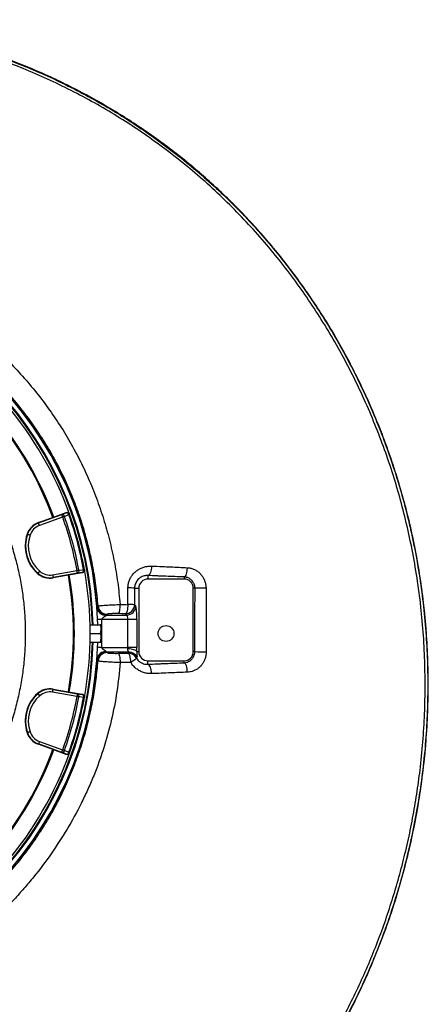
# Model space of a CAD drawing. Header units: millimetres. Extents: x 1452 to 2791, y 499 to 3301.
# Tile 38 of 38: x 2341 to 2791, y 2215 to 3301. Entities that reach past the tile are written whole.
import ezdxf

# ---------------------------------------------------------------- set-up
doc = ezdxf.new("R2010")
doc.units = ezdxf.units.MM

msp = doc.modelspace()

# ---------------------------------------------------------------- linework, layer by layer
at = {"color": 7, "linetype": 'Continuous', "lineweight": 25}
for p, q in [((2361.7, 2746.7), (2377.7, 2752.5)), ((2361.9, 2746.3), (2387.5, 2755.6)), ((2388.5, 2752.8), (2362.9, 2743.5)), ((2377.7, 2752.5), (2392.3, 2757.8)), ((2392.4, 2757.6), (2392.3, 2757.8)), ((2396.2, 2755.8), (2396.1, 2756)), ((2361.7, 2746.7), (2361.9, 2746.3)), ((2349.3, 2734), (2349.7, 2733.8)), ((2377.5, 2689.1), (2404.3, 2693.8)), ((2412.5, 2694.9), (2412.5, 2695.1)), ((2361, 2690.5), (2361.2, 2690.8)), ((2404.8, 2690.9), (2378, 2686.2)), ((2378.1, 2685.7), (2378, 2686.2)), ((2394.8, 2688.7), (2378.1, 2685.7)), ((2410.1, 2691.4), (2394.8, 2688.7)), ((2410.1, 2691.4), (2410, 2691.6)), ((2482.4, 2688.3), (2482.4, 2684.4)), ((2522.4, 2684.4), (2482.4, 2684.4)), ((2522.4, 2686.8), (2522.4, 2684.4)), ((2460.3, 2656.2), (2460.4, 2674.7)), ((2467.7, 2674.4), (2472.4, 2674.4)), ((2467.7, 2674.4), (2467.7, 2656.1)), ((2472.4, 2674.4), (2472.4, 2604.4)), ((2532.4, 2604.4), (2532.4, 2674.4)), ((2534.3, 2674.4), (2532.4, 2674.4)), ((2426.8, 2654.1), (2427.5, 2654.8)), ((2467.7, 2656.1), (2469, 2654.8)), ((2460.3, 2639.9), (2431.5, 2639.9)), ((2437.4, 2645.6), (2436.7, 2644.8)), ((2436.7, 2644.8), (2459.1, 2644.8)), ((2459.1, 2644.8), (2457.7, 2646.2)), ((2460.3, 2609), (2460.3, 2639.9)), ((2470.2, 2639.9), (2460.3, 2639.9)), ((2470.2, 2639.9), (2470.2, 2609)), ((2418.8, 2633.9), (2429.8, 2633.9)), ((2430.9, 2633.4), (2430.6, 2633.9)), ((2430.9, 2633.4), (2430.9, 2615.4)), ((2418.9, 2624.4), (2429.8, 2624.4)), ((2418.8, 2614.9), (2429.8, 2614.9)), ((2430.6, 2614.9), (2430.9, 2615.4)), ((2431.5, 2609), (2460.3, 2609)), ((2470.2, 2609), (2460.3, 2609)), ((2461.5, 2604), (2436.7, 2604)), ((2436.7, 2604), (2437.4, 2603.3)), ((2449.6, 2602.6), (2460.8, 2602.8)), ((2470.4, 2598.5), (2469.5, 2597.6)), ((2470.2, 2604.4), (2472.4, 2604.4)), ((2534.2, 2604.4), (2532.4, 2604.4)), ((2427.4, 2594.1), (2426.8, 2594.8)), ((2463.5, 2592.6), (2451.8, 2592.4)), ((2482.4, 2594.4), (2522.4, 2594.4)), ((2482.4, 2590.6), (2482.4, 2594.4)), ((2522.4, 2592.1), (2522.4, 2594.4)), ((2378.1, 2563.1), (2378, 2562.7)), ((2378.1, 2563.1), (2394.8, 2560.2)), ((2361, 2558.3), (2361.2, 2558)), ((2404.3, 2555), (2377.5, 2559.8)), ((2378, 2562.7), (2404.8, 2558)), ((2394.8, 2560.2), (2410.1, 2557.5)), ((2410, 2557.3), (2410.1, 2557.5)), ((2412.5, 2553.8), (2412.5, 2554)), ((2349.3, 2514.9), (2349.7, 2515)), ((2361.7, 2502.2), (2361.9, 2502.6)), ((2377.7, 2496.4), (2361.7, 2502.2)), ((2387.5, 2493.3), (2361.9, 2502.6)), ((2362.9, 2505.4), (2388.5, 2496.1)), ((2392.3, 2491.1), (2377.7, 2496.4)), ((2392.3, 2491.1), (2392.4, 2491.3)), ((2396.1, 2492.9), (2396.2, 2493.1))]:
    msp.add_line(p, q, dxfattribs=at)
at = {"color": 7, "linetype": 'Continuous', "lineweight": 25, "flags": 128}
for points in [[(2387.5, 2755.6), (2390, 2756.6), (2392.4, 2757.6)], [(2387.5, 2755.6), (2387.5, 2755.5), (2387.6, 2755.4), (2387.7, 2755.1), (2387.8, 2754.7), (2388, 2754.3), (2388.1, 2753.8), (2388.3, 2753.3), (2388.5, 2752.8)], [(2390.5, 2753.5), (2390.3, 2753.4), (2390.1, 2753.3), (2389.9, 2753.3), (2389.6, 2753.2), (2389.4, 2753.1), (2389.1, 2753), (2388.8, 2752.9), (2388.5, 2752.8)], [(2395.4, 2755.5), (2391.5, 2753.9), (2390.5, 2753.5)], [(2396.2, 2755.8), (2396.2, 2755.8), (2396.2, 2755.7), (2396.1, 2755.7), (2396, 2755.7), (2395.9, 2755.6), (2395.7, 2755.6), (2395.6, 2755.5), (2395.4, 2755.5)], [(2362.9, 2743.5), (2362.7, 2744), (2362.5, 2744.5), (2362.3, 2745), (2362.2, 2745.4), (2362.1, 2745.8), (2362, 2746), (2361.9, 2746.2), (2361.9, 2746.3)], [(2352.6, 2732.9), (2352, 2733.1), (2351.5, 2733.2), (2351, 2733.4), (2350.6, 2733.5), (2350.2, 2733.7), (2350, 2733.8), (2349.8, 2733.8), (2349.7, 2733.8)], [(2406.4, 2694.2), (2406.2, 2694.2), (2406, 2694.1), (2405.7, 2694.1), (2405.5, 2694), (2405.2, 2694), (2404.9, 2693.9), (2404.6, 2693.9), (2404.3, 2693.8)], [(2404.8, 2690.9), (2404.8, 2691), (2404.8, 2691.1), (2404.8, 2691.4), (2404.7, 2691.8), (2404.6, 2692.2), (2404.5, 2692.7), (2404.4, 2693.3), (2404.3, 2693.8)], [(2406.4, 2694.2), (2410.6, 2694.8), (2411.6, 2695)], [(2412.5, 2695.1), (2412.5, 2695.1), (2412.4, 2695.1), (2412.3, 2695.1), (2412.3, 2695.1), (2412.1, 2695), (2412, 2695), (2411.8, 2695), (2411.6, 2695)], [(2486.3, 2698.8), (2486.2, 2696.9), (2486, 2695), (2485.6, 2693.2), (2485.1, 2691.7), (2484.6, 2690.4), (2483.9, 2689.3), (2483.2, 2688.6), (2482.4, 2688.3)], [(2525.5, 2697), (2525.4, 2695.2), (2525.2, 2693.3), (2524.9, 2691.6), (2524.5, 2690.1), (2524.1, 2688.8), (2523.6, 2687.8), (2523, 2687.1), (2522.4, 2686.8)], [(2363.2, 2693.1), (2362.8, 2692.7), (2362.5, 2692.2), (2362.1, 2691.9), (2361.8, 2691.5), (2361.6, 2691.2), (2361.4, 2691), (2361.3, 2690.9), (2361.2, 2690.8)], [(2377.5, 2689.1), (2377.6, 2688.5), (2377.7, 2688), (2377.8, 2687.5), (2377.8, 2687.1), (2377.9, 2686.7), (2377.9, 2686.4), (2378, 2686.2), (2378, 2686.2)], [(2410, 2691.6), (2407.5, 2691.3), (2404.8, 2690.9)], [(2546.5, 2674.4), (2544.6, 2674.4), (2542.7, 2674.4), (2540.9, 2674.4), (2539.1, 2674.4), (2537.6, 2674.4), (2536.3, 2674.4), (2535.3, 2674.4), (2534.6, 2674.4), (2534.3, 2674.4)], [(2451.7, 2656.4), (2451.6, 2654.5), (2451.5, 2652.7), (2451.3, 2651.1), (2451, 2649.6), (2450.7, 2648.3), (2450.3, 2647.3), (2449.9, 2646.7), (2449.5, 2646.4)], [(2460.3, 2656.2), (2460.2, 2654.4), (2460.1, 2652.6), (2459.8, 2650.9), (2459.5, 2649.4), (2459.1, 2648.2), (2458.7, 2647.2), (2458.2, 2646.5), (2457.7, 2646.2)], [(2431.5, 2639.9), (2430.9, 2639.8), (2430.3, 2639.8), (2429.8, 2639.8), (2429.2, 2639.8), (2428.7, 2639.7), (2428.2, 2639.7), (2427.6, 2639.7), (2427.1, 2639.7)], [(2431.5, 2609), (2430.9, 2609), (2430.3, 2609.1), (2429.8, 2609.1), (2429.2, 2609.1), (2428.7, 2609.1), (2428.2, 2609.1), (2427.6, 2609.2), (2427.1, 2609.2)], [(2470.2, 2604.4), (2469.8, 2605), (2469.2, 2605.5), (2468.2, 2606.1), (2467, 2606.5), (2465.5, 2606.9), (2463.8, 2607.2), (2462.1, 2607.4), (2460.2, 2607.5)], [(2449.6, 2602.6), (2450, 2602.2), (2450.4, 2601.5), (2450.8, 2600.6), (2451.1, 2599.3), (2451.4, 2597.8), (2451.6, 2596.1), (2451.8, 2594.3), (2451.8, 2592.4)], [(2463.5, 2592.6), (2463.5, 2594.5), (2463.3, 2596.3), (2463, 2598), (2462.7, 2599.5), (2462.3, 2600.8), (2461.8, 2601.8), (2461.3, 2602.5), (2460.8, 2602.8)], [(2463.5, 2592.6), (2464.8, 2593.4), (2466, 2594.2), (2467, 2594.9), (2467.9, 2595.6), (2468.6, 2596.2), (2469.1, 2596.8), (2469.4, 2597.2), (2469.5, 2597.6)], [(2486.3, 2580.2), (2486.2, 2582.1), (2486, 2583.9), (2485.6, 2585.7), (2485.1, 2587.2), (2484.5, 2588.5), (2483.9, 2589.5), (2483.1, 2590.2), (2482.4, 2590.6)], [(2525.9, 2581.7), (2525.8, 2583.7), (2525.6, 2585.5), (2525.3, 2587.2), (2524.8, 2588.8), (2524.3, 2590.1), (2523.7, 2591.1), (2523.1, 2591.8), (2522.4, 2592.1)], [(2363.2, 2555.8), (2362.8, 2556.2), (2362.5, 2556.6), (2362.1, 2557), (2361.8, 2557.3), (2361.6, 2557.6), (2361.4, 2557.8), (2361.3, 2558), (2361.2, 2558)], [(2377.5, 2559.8), (2377.6, 2560.3), (2377.7, 2560.9), (2377.8, 2561.4), (2377.8, 2561.8), (2377.9, 2562.2), (2377.9, 2562.5), (2378, 2562.6), (2378, 2562.7)], [(2404.8, 2558), (2404.8, 2557.9), (2404.8, 2557.7), (2404.8, 2557.5), (2404.7, 2557.1), (2404.6, 2556.6), (2404.5, 2556.1), (2404.4, 2555.6), (2404.3, 2555)], [(2406.4, 2554.6), (2406.2, 2554.7), (2406, 2554.7), (2405.7, 2554.8), (2405.5, 2554.8), (2405.2, 2554.9), (2404.9, 2554.9), (2404.6, 2555), (2404.3, 2555)], [(2404.8, 2558), (2407.5, 2557.6), (2410, 2557.3)], [(2411.6, 2553.9), (2407.4, 2554.5), (2406.4, 2554.6)], [(2412.5, 2553.8), (2412.5, 2553.8), (2412.4, 2553.8), (2412.3, 2553.8), (2412.3, 2553.8), (2412.1, 2553.8), (2412, 2553.9), (2411.8, 2553.9), (2411.6, 2553.9)], [(2352.6, 2516), (2352, 2515.8), (2351.5, 2515.6), (2351, 2515.5), (2350.6, 2515.3), (2350.2, 2515.2), (2350, 2515.1), (2349.8, 2515.1), (2349.7, 2515)], [(2362.9, 2505.4), (2362.7, 2504.9), (2362.5, 2504.4), (2362.3, 2503.9), (2362.2, 2503.4), (2362.1, 2503.1), (2362, 2502.8), (2361.9, 2502.7), (2361.9, 2502.6)], [(2387.5, 2493.3), (2387.5, 2493.3), (2387.6, 2493.5), (2387.7, 2493.8), (2387.8, 2494.1), (2388, 2494.5), (2388.1, 2495), (2388.3, 2495.5), (2388.5, 2496.1)], [(2392.4, 2491.3), (2390, 2492.3), (2387.5, 2493.3)], [(2390.5, 2495.4), (2390.3, 2495.4), (2390.1, 2495.5), (2389.9, 2495.6), (2389.6, 2495.7), (2389.4, 2495.8), (2389.1, 2495.9), (2388.8, 2496), (2388.5, 2496.1)], [(2390.5, 2495.4), (2394.5, 2493.8), (2395.4, 2493.4)], [(2396.2, 2493.1), (2396.2, 2493.1), (2396.2, 2493.1), (2396.1, 2493.2), (2396, 2493.2), (2395.9, 2493.2), (2395.7, 2493.3), (2395.6, 2493.3), (2395.4, 2493.4)]]:
    msp.add_lwpolyline(points, dxfattribs=at)
at = {"color": 7, "linetype": 'Continuous', "lineweight": 25}
msp.add_circle((2502.4, 2624.4), 8.75, dxfattribs=at)
for centre, radius, start, end in [((2027.4, 2624.4), 400, 1.3609, 178.6391), ((2027.4, 2624.4), 394.3, 1.3807, 84.4364), ((2027.4, 2624.4), 394, 1.3816, 84.3878), ((2027.4, 2624.4), 391.5, 19.6345, 40.3655), ((2027.4, 2624.4), 373, 20.0805, 39.9195), ((2027.4, 2624.4), 374, 20.0802, 39.9198), ((2387.8, 2752.9), 2.77, 13.3671, 96.905), ((2027.4, 2624.4), 383.3, 10.4331, 19.5669), ((2027.4, 2624.4), 385.4, 10.4331, 19.5669), ((2393.4, 2754.8), 3, 19.6168, 110.0176), ((2392.7, 2754.8), 2.77, 13.3838, 96.9102), ((2027.4, 2624.4), 390.6, 10.4003, 19.5997), ((2027.4, 2624.4), 391.5, 10.4003, 19.5997), ((2368.8, 2727.4), 20.5, 110, 161.2844), ((2368.8, 2727.4), 20.1, 110, 161.2844), ((2368.8, 2727.4), 17.1, 110, 161.2844), ((2387.7, 2721), 40.5, 161.2844, 228.7156), ((2387.7, 2721), 40.1, 161.2844, 228.7156), ((2387.7, 2721), 37.1, 161.2844, 228.7156), ((2403.8, 2693.4), 2.77, 293.0941, 16.6333), ((2409.5, 2694.6), 3, 279.9835, 10.3822), ((2409, 2694.2), 2.77, 293.09, 16.6157), ((2027.4, 2624.4), 391.5, 349.6345, 10.3655), ((2374.5, 2705.9), 20.5, 228.7156, 280), ((2374.5, 2705.9), 20.1, 228.7156, 280), ((2374.5, 2705.9), 17.1, 228.7156, 280), ((2027.4, 2624.4), 373, 350.0805, 9.9195), ((2027.4, 2624.4), 374, 350.0802, 9.9198), ((2482.4, 2674.4), 10, 90, 180), ((2522.4, 2674.4), 10, 0, 90), ((2461.4, 2584.4), 90.3, 85.9719, 90.6332), ((2436.2, 2654.2), 9.87, 189.8006, 271.2093), ((2436.8, 2654.9), 10, 184.706, 269.5361), ((2437.5, 2655.6), 10, 184.8006, 269.537), ((2457.6, 2656.2), 10.1, 270.5082, 359.4917), ((2459, 2654.9), 10.1, 270.5081, 359.4918), ((2461.3, 2456.3), 200, 88.1736, 90.2908), ((2027.4, 2624.4), 404.4, 357.8148, 2.1852), ((2027.4, 2624.4), 400, 181.3609, 358.6391), ((2027.4, 2624.4), 394.3, 275.5635, 358.6193), ((2027.4, 2624.4), 394, 275.6122, 358.6184), ((2436.2, 2594.7), 9.87, 88.7907, 170.1994), ((2436.8, 2594), 10, 90.4639, 175.294), ((2437.5, 2593.3), 10, 90.4628, 175.2046), ((2460.7, 2592.8), 10, 28.4208, 89.7214), ((2461.4, 2594), 10, 26.6495, 89.7103), ((2482.4, 2604.4), 10, 180, 270), ((2522.4, 2604.4), 10, 270, 0), ((2543.4, 2725.3), 121.2, 265.6409, 271.5194), ((2374.5, 2542.9), 20.5, 80, 131.2844), ((2374.5, 2542.9), 20.1, 80, 131.2844), ((2387.7, 2527.9), 40.5, 131.2844, 198.7156), ((2387.7, 2527.9), 40.1, 131.2844, 198.7156), ((2387.7, 2527.9), 37.1, 131.2844, 198.7156), ((2374.5, 2542.9), 17.1, 80, 131.2844), ((2027.4, 2624.4), 383.3, 340.4331, 349.5669), ((2027.4, 2624.4), 385.4, 340.4331, 349.5669), ((2027.4, 2624.4), 390.6, 340.4003, 349.5997), ((2027.4, 2624.4), 391.5, 340.4003, 349.5997), ((2403.8, 2555.4), 2.77, 343.3667, 66.9059), ((2409, 2554.7), 2.77, 343.3843, 66.91), ((2409.5, 2554.3), 3, 349.6178, 80.0165), ((2368.8, 2521.5), 20.5, 198.7156, 250), ((2368.8, 2521.5), 20.1, 198.7156, 250), ((2368.8, 2521.5), 17.1, 198.7156, 250), ((2027.4, 2624.4), 373, 320.0805, 339.9195), ((2027.4, 2624.4), 374, 320.0802, 339.9198), ((2027.4, 2624.4), 391.5, 319.6345, 340.3655), ((2387.8, 2496), 2.77, 263.095, 346.6329), ((2392.7, 2494), 2.77, 263.0898, 346.6162), ((2393.4, 2494.1), 3, 249.9824, 340.3832)]:
    msp.add_arc(centre, radius, start, end, dxfattribs=at)
at = {"color": 1, "linetype": 'Continuous', "lineweight": 25}
for radius, start, end in [(399.8, 1.3616, 178.6384), (394.8, 1.3789, 84.6156), (394.3, 1.3807, 84.4368), (399.8, 181.3616, 358.6384), (394.8, 181.3789, 358.6211), (394.3, 275.5632, 358.6193)]:
    msp.add_arc((2027.4, 2624.4), radius, start, end, dxfattribs=at)
at = {"color": 7, "linetype": 'Continuous', "lineweight": 25}
for centre, major_axis, ratio, start_param, end_param in [((2468.9, 2639.9), (0, 15), 0.087489, 4.712389, 6.195919), ((2459, 2639.9), (0, 5), 0.262466, 4.712389, 6.195919), ((2459, 2609), (0, 5), 0.262466, 4.401985, 4.712389), ((2468.9, 2609), (0, 15), 0.087489, 4.401985, 4.712389)]:
    msp.add_ellipse(centre, major_axis=major_axis, ratio=ratio, start_param=start_param, end_param=end_param, dxfattribs=at)
for points, knots in [([(2618.2, 2076.2), (2622.5, 2081.4), (2631.8, 2093), (2645.6, 2111.2), (2659.4, 2130.9), (2672.6, 2151.1), (2686.5, 2173.9), (2700.9, 2199.6), (2715.3, 2228.3), (2728.5, 2257.6), (2740.4, 2287.4), (2751.2, 2317.6), (2760.6, 2348.3), (2768.8, 2379.3), (2775.8, 2410.6), (2781.5, 2442.2), (2785.9, 2474), (2789, 2505.9), (2790.9, 2538), (2791.5, 2570), (2790.7, 2602.1), (2788.7, 2634.1), (2785.3, 2666.1), (2780.7, 2697.8), (2774.7, 2729.4), (2767.4, 2760.6), (2758.7, 2791.5), (2748.8, 2822), (2737.6, 2852.1), (2725.1, 2881.7), (2712.5, 2908.3), (2700.2, 2932), (2688.4, 2953), (2675.9, 2973.6), (2662.7, 2993.8), (2648.9, 3013.5), (2634.5, 3032.7), (2619.4, 3051.5), (2603.6, 3069.7), (2587.3, 3087.4), (2570.3, 3104.5), (2552.7, 3121), (2534.6, 3136.8), (2516, 3152.1), (2496.8, 3166.6), (2477.1, 3180.5), (2457, 3193.8), (2436.4, 3206.3), (2415.5, 3218.1), (2394.1, 3229.3), (2372.4, 3239.6), (2350.3, 3249.2), (2327.9, 3258.1), (2305.2, 3266.2), (2282.2, 3273.4), (2259, 3279.9), (2235.6, 3285.5), (2212, 3290.3), (2186.5, 3294.5), (2159.1, 3298), (2129.8, 3300.5), (2110.2, 3301.1), (2100.4, 3301.4)], [0, 0, 0, 0, 0.0123904, 0.0269842, 0.041586, 0.0561881, 0.0707823, 0.0902383, 0.1097033, 0.1291598, 0.1486127, 0.1680741, 0.1875273, 0.2069783, 0.2264373, 0.2458885, 0.265339, 0.2847974, 0.3042479, 0.3236992, 0.3431585, 0.3626096, 0.382063, 0.4015246, 0.4209776, 0.4404329, 0.459897, 0.4793523, 0.4988081, 0.5182727, 0.5377284, 0.5523205, 0.5669204, 0.58152, 0.5961119, 0.610707, 0.6253105, 0.6399136, 0.6545083, 0.6691059, 0.6837124, 0.6983189, 0.7129165, 0.7275127, 0.7421176, 0.7567225, 0.7713189, 0.7859149, 0.8005194, 0.8151238, 0.8297197, 0.844317, 0.8589231, 0.8735289, 0.8881259, 0.9027246, 0.9173325, 0.9319404, 0.9465393, 0.9643568, 0.9821826, 1, 1, 1, 1]), ([(2617.4, 2080.5), (2623.2, 2087.8), (2634.9, 2102.4), (2651.3, 2125.1), (2666.9, 2148.4), (2681.6, 2172.3), (2695.4, 2196.7), (2707.9, 2221), (2719.3, 2245.2), (2729.5, 2269.1), (2739, 2293.3), (2747.6, 2317.9), (2755.4, 2342.9), (2762.5, 2368.5), (2768.8, 2394.5), (2774.2, 2420.7), (2778.7, 2447.1), (2782.6, 2475.1), (2785.5, 2504.6), (2787.4, 2535.8), (2788, 2567), (2787.4, 2598.4), (2785.6, 2630.1), (2782.4, 2661.9), (2777.9, 2693.6), (2772.2, 2724.2), (2765.5, 2753.7), (2758, 2781.9), (2749.3, 2809.9), (2739.4, 2837.7), (2728.4, 2865.4), (2716.2, 2892.8), (2702.9, 2919.7), (2688.6, 2945.8), (2673.5, 2971), (2657.6, 2995.3), (2640.7, 3019), (2622.7, 3042.1), (2603.5, 3064.8), (2583.2, 3086.7), (2562, 3107.8), (2540.3, 3127.5), (2518.1, 3146), (2495.6, 3163.2), (2472.5, 3179.6), (2448.5, 3195.1), (2423.7, 3209.7), (2398, 3223.5), (2371.8, 3236.1), (2345.7, 3247.4), (2319.6, 3257.5), (2293.8, 3266.3), (2267.6, 3274), (2240.9, 3280.8), (2213.6, 3286.5), (2186, 3291.1), (2158.1, 3294.6), (2136, 3296.4), (2116.4, 3297.5), (2099.2, 3298.1), (2076.1, 3298.1), (2050.6, 3297.2), (2022.7, 3295.1), (1995, 3291.6), (1967, 3287.7), (1941, 3279.6), (1919.4, 3281), (1912.8, 3274.4), (1912.8, 3274.4)], [0, 0, 0, 0, 0.015312, 0.030647, 0.045994, 0.061342, 0.076679, 0.091993, 0.106207, 0.120434, 0.134664, 0.148892, 0.163106, 0.177738, 0.192381, 0.207029, 0.221673, 0.236305, 0.253353, 0.270415, 0.287476, 0.304524, 0.322021, 0.339534, 0.357045, 0.374542, 0.390543, 0.406557, 0.42257, 0.438572, 0.454978, 0.471398, 0.487818, 0.504224, 0.520121, 0.53603, 0.551939, 0.567835, 0.584181, 0.600543, 0.616905, 0.633251, 0.648728, 0.664217, 0.679707, 0.695184, 0.711085, 0.727, 0.742914, 0.758815, 0.773749, 0.788695, 0.803641, 0.818575, 0.833911, 0.849261, 0.86461, 0.879947, 0.885588, 0.896876, 0.908164, 0.923448, 0.93876, 0.954086, 0.96941, 0.984719, 1, 1, 1, 1, 1]), ([(2618, 2076.2), (2622.3, 2081.5), (2631.7, 2093), (2645.5, 2111.4), (2659.3, 2131.1), (2672.5, 2151.2), (2686.4, 2174.1), (2700.7, 2199.8), (2715.2, 2228.4), (2728.3, 2257.7), (2740.3, 2287.5), (2751, 2317.7), (2760.5, 2348.4), (2768.7, 2379.4), (2775.7, 2410.8), (2781.3, 2442.3), (2785.8, 2474.1), (2788.9, 2506.1), (2790.7, 2538.1), (2791.3, 2570.2), (2790.5, 2602.3), (2788.5, 2634.3), (2785.1, 2666.2), (2780.5, 2698), (2774.5, 2729.5), (2767.2, 2760.7), (2758.5, 2791.7), (2748.6, 2822.2), (2737.3, 2852.2), (2724.8, 2881.8), (2712.2, 2908.4), (2699.9, 2932.1), (2688.1, 2953.1), (2675.6, 2973.7), (2662.5, 2993.9), (2648.6, 3013.6), (2634.2, 3032.8), (2619.1, 3051.6), (2603.3, 3069.8), (2587, 3087.5), (2570, 3104.6), (2552.4, 3121), (2534.3, 3136.9), (2515.6, 3152.1), (2496.4, 3166.7), (2476.8, 3180.6), (2456.6, 3193.8), (2436.1, 3206.3), (2415.1, 3218.2), (2393.7, 3229.2), (2372, 3239.6), (2349.9, 3249.2), (2327.5, 3258.1), (2304.8, 3266.1), (2281.8, 3273.4), (2258.6, 3279.8), (2235.2, 3285.4), (2211.6, 3290.2), (2188.1, 3294.1), (2164.9, 3297.1), (2141.9, 3299.3), (2118.8, 3300.8), (2103.4, 3301.2), (2095.7, 3301.3)], [0, 0, 0, 0, 0.012466, 0.027021, 0.041583, 0.056146, 0.070701, 0.090104, 0.109517, 0.128921, 0.148322, 0.16773, 0.187131, 0.20653, 0.225937, 0.245335, 0.264733, 0.284139, 0.303537, 0.322936, 0.342343, 0.361742, 0.381143, 0.400552, 0.419953, 0.439355, 0.458767, 0.47817, 0.497573, 0.516986, 0.536389, 0.550942, 0.565502, 0.580062, 0.594615, 0.609171, 0.623735, 0.638299, 0.652854, 0.667412, 0.68198, 0.696547, 0.711105, 0.725662, 0.740227, 0.754793, 0.76935, 0.783907, 0.798472, 0.813037, 0.827593, 0.842151, 0.856718, 0.871285, 0.885842, 0.900402, 0.91497, 0.929539, 0.944098, 0.95807, 0.972049, 0.986029, 1, 1, 1, 1]), ([(2095.7, 3301), (2101.5, 3300.9), (2113, 3300.7), (2133.7, 3299.6), (2157.7, 3297.7), (2184.9, 3294.3), (2212, 3289.9), (2239.1, 3284.3), (2266.2, 3277.5), (2293.3, 3269.6), (2320, 3260.5), (2346.3, 3250.4), (2372.4, 3239.2), (2398, 3226.8), (2423.1, 3213.5), (2447.9, 3199), (2472.2, 3183.4), (2496.2, 3166.6), (2519.4, 3148.8), (2541.8, 3130.1), (2563.4, 3110.5), (2584.2, 3090), (2604.1, 3068.6), (2623.2, 3046.2), (2641.6, 3022.8), (2659.1, 2998.4), (2675.6, 2973.3), (2691, 2947.7), (2705.2, 2921.7), (2718.3, 2895.4), (2730.3, 2868.6), (2741.4, 2841.1), (2751.4, 2813), (2760.4, 2784.2), (2768.3, 2755.1), (2775.1, 2725.3), (2780.7, 2695), (2785.2, 2664), (2788.4, 2632.8), (2790.3, 2601.3), (2791, 2569.5), (2790.4, 2537.3), (2788.6, 2505.2), (2785.4, 2473.1), (2780.9, 2440.9), (2775, 2408.8), (2767.8, 2377), (2759.9, 2347.3), (2751.4, 2319.8), (2742.6, 2294.4), (2732.9, 2269.3), (2722.3, 2244.6), (2710.6, 2219.8), (2697.8, 2194.9), (2683.7, 2169.9), (2668.6, 2145.5), (2652.6, 2121.7), (2635.8, 2098.6), (2623.8, 2083.7), (2617.8, 2076.3)], [0, 0, 0, 0, 0.0104784, 0.0209568, 0.0375463, 0.0541492, 0.070752, 0.0873413, 0.1043797, 0.1214325, 0.1384857, 0.1555245, 0.1727161, 0.1899218, 0.2071277, 0.2243195, 0.2419822, 0.2596602, 0.277338, 0.2950003, 0.3126507, 0.3303169, 0.3479833, 0.3656341, 0.3837967, 0.4019751, 0.4201543, 0.4383179, 0.4560855, 0.4738668, 0.4916484, 0.5094163, 0.5276366, 0.5458713, 0.5641061, 0.5823265, 0.6012508, 0.6201906, 0.6391309, 0.6580559, 0.6774864, 0.6969327, 0.7163793, 0.7358101, 0.7555452, 0.7752969, 0.7950484, 0.8147832, 0.8310246, 0.8472809, 0.8635416, 0.879797, 0.8960378, 0.9133437, 0.9306765, 0.9480219, 0.9653661, 0.9826961, 1, 1, 1, 1]), ([(2267.3, 2975.8), (2272.9, 2971.9), (2284, 2964.1), (2300, 2951.3), (2315.4, 2937.8), (2330.9, 2922.8), (2346.4, 2906.2), (2361.7, 2887.8), (2375.9, 2868.6), (2389.1, 2848.7), (2401.1, 2828), (2411.9, 2806.8), (2421.6, 2784.9), (2430, 2762.3), (2437.1, 2739.4), (2443, 2716), (2447.6, 2692.5), (2450.3, 2672.5), (2451.3, 2660.5), (2451.7, 2656.4)], [0, 0, 0, 0, 0.053631, 0.107324, 0.161017, 0.214648, 0.27703, 0.339608, 0.402285, 0.464963, 0.527541, 0.589924, 0.652719, 0.71571, 0.778802, 0.841894, 0.904888, 0.967684, 1, 1, 1, 1]), ([(2427.5, 2654.8), (2427.2, 2658.6), (2426.2, 2670), (2423.7, 2688.7), (2419.4, 2710.9), (2413.9, 2732.9), (2407.2, 2754.6), (2399.3, 2775.8), (2390.2, 2796.4), (2380, 2816.5), (2368.6, 2835.9), (2356.2, 2854.7), (2342.7, 2872.8), (2328.3, 2890.1), (2313.7, 2905.8), (2299.1, 2919.9), (2284.6, 2932.6), (2269.5, 2944.6), (2259, 2952), (2253.7, 2955.7)], [0, 0, 0, 0, 0.0321615, 0.0949422, 0.1579228, 0.2210057, 0.2840889, 0.3470704, 0.4098517, 0.4722897, 0.5349235, 0.5976572, 0.660391, 0.7230251, 0.7854633, 0.8390665, 0.8927315, 0.9463967, 1, 1, 1, 1]), ([(2392.3, 2757.8), (2392.6, 2757.9), (2393.3, 2758.1), (2394.3, 2757.9), (2395.2, 2757.4), (2395.8, 2756.7), (2396.1, 2756.2), (2396.1, 2756)], [0, 0, 0, 0, 0.213668, 0.427326, 0.641047, 0.854889, 1, 1, 1, 1]), ([(2412.5, 2694.9), (2412.5, 2694.5), (2412.6, 2693.9), (2412.3, 2692.9), (2411.6, 2692.1), (2410.9, 2691.6), (2410.3, 2691.4), (2410.1, 2691.4)], [0, 0, 0, 0, 0.213992, 0.427981, 0.641916, 0.855725, 1, 1, 1, 1]), ([(2460.4, 2674.7), (2460.5, 2676), (2460.6, 2678.6), (2461.7, 2682.5), (2463.3, 2686.1), (2465.5, 2689.4), (2468.3, 2692.3), (2471.4, 2694.7), (2475, 2696.7), (2478.8, 2698), (2482.6, 2698.7), (2485.1, 2698.8), (2486.3, 2698.8)], [0, 0, 0, 0, 0.096735, 0.193487, 0.291265, 0.389076, 0.489554, 0.590069, 0.695425, 0.800814, 0.900401, 1, 1, 1, 1]), ([(2498.5, 2698.4), (2498.5, 2698.4), (2501.4, 2698), (2507.5, 2698), (2516.5, 2697.4), (2522.6, 2697.2), (2525.5, 2697)], [0, 0, 0, 0, 0.0000023, 0.3415138, 0.683885, 1, 1, 1, 1]), ([(2525.5, 2697), (2526.7, 2696.9), (2529.2, 2696.7), (2532.8, 2695.5), (2536.2, 2693.7), (2539.2, 2691.4), (2541.8, 2688.5), (2543.9, 2685.3), (2545.3, 2681.8), (2546.3, 2678.1), (2546.4, 2675.6), (2546.5, 2674.4)], [0, 0, 0, 0, 0.111994, 0.223981, 0.338049, 0.452126, 0.563805, 0.675496, 0.784711, 0.893928, 1, 1, 1, 1]), ([(2482.4, 2688.3), (2481.7, 2688.3), (2480.3, 2688.3), (2478.2, 2688), (2476.1, 2687.3), (2474.1, 2686.2), (2472.2, 2684.8), (2470.7, 2683.1), (2469.4, 2681.2), (2468.5, 2679), (2467.8, 2676.8), (2467.8, 2675.2), (2467.7, 2674.4)], [0, 0, 0, 0, 0.103059, 0.20609, 0.313109, 0.420067, 0.52001, 0.619895, 0.715744, 0.811553, 0.905785, 1, 1, 1, 1]), ([(2522.4, 2686.8), (2515.5, 2687), (2508.7, 2687.2), (2500.5, 2687.6), (2498.8, 2687.6), (2496.4, 2687.7), (2495.5, 2687.8), (2494.3, 2687.8), (2493.9, 2687.8), (2493.1, 2687.9), (2492.7, 2687.9), (2489, 2688), (2485.7, 2688.2), (2482.4, 2688.3)], [0, 0, 0, 0, 0.5, 0.5, 0.625, 0.625, 0.6875, 0.6875, 0.71875, 0.71875, 0.75, 0.75, 1, 1, 1, 1]), ([(2534.3, 2674.4), (2534.3, 2674.9), (2534.3, 2675.3), (2534.2, 2676.1), (2534.1, 2676.5), (2533.8, 2677.8), (2533.6, 2678.5), (2533.1, 2679.7), (2532.9, 2680), (2532.5, 2680.8), (2532.3, 2681.1), (2531.6, 2682.1), (2531.1, 2682.7), (2530.3, 2683.5), (2530, 2683.8), (2529.3, 2684.3), (2529, 2684.5), (2528.1, 2685.2), (2527.4, 2685.5), (2526.3, 2686), (2526, 2686.1), (2525.3, 2686.3), (2524.9, 2686.4), (2523.9, 2686.7), (2523.1, 2686.8), (2522.4, 2686.8)], [0, 0, 0, 0, 0.0625, 0.0625, 0.125, 0.125, 0.25, 0.25, 0.3125, 0.3125, 0.375, 0.375, 0.5, 0.5, 0.5625, 0.5625, 0.625, 0.625, 0.75, 0.75, 0.8125, 0.8125, 0.875, 0.875, 1, 1, 1, 1]), ([(2534.2, 2604.4), (2534.2, 2616.1), (2534.3, 2639.4), (2534.3, 2662.8), (2534.3, 2674.4)], [0, 0, 0, 0, 0.4999425, 1, 1, 1, 1]), ([(2546.5, 2674.4), (2546.5, 2667.8), (2546.6, 2644.3), (2546.6, 2620.9), (2546.6, 2604.1)], [0, 0, 0, 0, 0.284475, 1, 1, 1, 1]), ([(2426.4, 2652.5), (2426.5, 2652.9), (2426.5, 2653.3), (2426.6, 2653.7), (2426.6, 2653.8), (2426.7, 2654), (2426.8, 2654), (2426.8, 2654.1)], [0, 0, 0, 0, 0.5, 0.5, 0.75, 0.75, 1, 1, 1, 1]), ([(2427.5, 2654.8), (2427.6, 2654.8), (2427.9, 2654.9), (2429.1, 2655.1), (2430.7, 2655.3), (2432.8, 2655.5), (2435.3, 2655.6), (2438.2, 2655.8), (2441.3, 2656), (2444.6, 2656.1), (2448.2, 2656.3), (2450.5, 2656.4), (2451.7, 2656.4)], [0, 0, 0, 0, 0.098746, 0.197492, 0.296411, 0.39533, 0.493865, 0.592401, 0.690649, 0.788897, 0.894448, 1, 1, 1, 1]), ([(2436.4, 2644.3), (2436.3, 2644.2), (2436.2, 2644), (2435.8, 2643.7), (2435.6, 2643.5), (2435.2, 2643.2), (2435, 2643), (2434.5, 2642.7), (2434.2, 2642.6), (2433.7, 2642.2), (2433.5, 2642.1), (2433, 2641.7), (2432.7, 2641.5), (2432.4, 2641.3), (2432.2, 2641.2), (2432, 2640.9), (2431.9, 2640.8), (2431.7, 2640.6), (2431.6, 2640.5), (2431.5, 2640.2), (2431.5, 2640), (2431.5, 2639.9)], [0, 0, 0, 0, 0.125, 0.125, 0.25, 0.25, 0.375, 0.375, 0.5, 0.5, 0.625, 0.625, 0.75, 0.75, 0.8125, 0.8125, 0.875, 0.875, 0.9375, 0.9375, 1, 1, 1, 1]), ([(2436.7, 2644.8), (2436.7, 2644.8), (2436.6, 2644.7), (2436.5, 2644.6), (2436.4, 2644.4), (2436.4, 2644.3)], [0, 0, 0, 0, 0.5, 0.5, 1, 1, 1, 1]), ([(2449.5, 2646.4), (2448.8, 2646.4), (2448.1, 2646.4), (2447.1, 2646.4), (2446.7, 2646.4), (2446, 2646.4), (2445.6, 2646.4), (2444.6, 2646.3), (2443.9, 2646.3), (2443, 2646.3), (2442.6, 2646.3), (2442, 2646.2), (2441.4, 2646.2), (2440.9, 2646.2), (2440.4, 2646.1), (2440.1, 2646.1), (2439.4, 2646), (2439, 2646), (2438.5, 2645.9), (2438.3, 2645.9), (2438, 2645.8), (2437.9, 2645.8), (2437.6, 2645.7), (2437.5, 2645.6), (2437.4, 2645.6)], [0, 0, 0, 0, 0.125, 0.125, 0.1875, 0.1875, 0.25, 0.25, 0.375, 0.375, 0.4375, 0.4375, 0.5, 0.5625, 0.5625, 0.625, 0.625, 0.75, 0.75, 0.8125, 0.8125, 0.875, 0.875, 1, 1, 1, 1]), ([(2429.8, 2633.9), (2430, 2633.1), (2430.5, 2631.4), (2430.7, 2629), (2430.4, 2626.6), (2430, 2625.2), (2429.8, 2624.4)], [0, 0, 0, 0, 0.264611, 0.534949, 0.765345, 1, 1, 1, 1]), ([(2430.6, 2633.9), (2430.6, 2633.9), (2430.6, 2633.9), (2430.2, 2633.9), (2429.9, 2633.9), (2429.8, 2633.9)], [0, 0, 0, 0, 0.2497947, 0.7642638, 1, 1, 1, 1]), ([(2429.8, 2624.4), (2430, 2623.6), (2430.5, 2621.9), (2430.7, 2619.5), (2430.4, 2617.1), (2430, 2615.7), (2429.8, 2614.9)], [0, 0, 0, 0, 0.264611, 0.534949, 0.765345, 1, 1, 1, 1]), ([(2429.8, 2614.9), (2429.9, 2614.9), (2430.2, 2614.9), (2430.6, 2614.9), (2430.6, 2614.9), (2430.6, 2614.9)], [0, 0, 0, 0, 0.235738, 0.737391, 1, 1, 1, 1]), ([(2431.5, 2609), (2431.5, 2608.9), (2431.5, 2608.9), (2431.5, 2608.7), (2431.5, 2608.6), (2431.6, 2608.4), (2431.7, 2608.3), (2432, 2607.9), (2432.2, 2607.7), (2432.7, 2607.3), (2433, 2607.2), (2433.5, 2606.8), (2433.7, 2606.6), (2434.2, 2606.3), (2434.5, 2606.2), (2434.9, 2605.8), (2435.2, 2605.7), (2435.6, 2605.4), (2435.8, 2605.2), (2436.2, 2604.9), (2436.3, 2604.7), (2436.4, 2604.6)], [0, 0, 0, 0, 0.03125, 0.03125, 0.0625, 0.0625, 0.125, 0.125, 0.25, 0.25, 0.375, 0.375, 0.5, 0.5, 0.625, 0.625, 0.75, 0.75, 0.875, 0.875, 1, 1, 1, 1]), ([(2461.5, 2604), (2461.5, 2604.1), (2461.6, 2604.2), (2461.3, 2604.5), (2460.8, 2605.2), (2460.2, 2606.3), (2460.2, 2607.2), (2460.2, 2607.5)], [0, 0, 0, 0, 0.164751, 0.265077, 0.541489, 0.832067, 1, 1, 1, 1]), ([(2426.8, 2594.8), (2426.7, 2594.9), (2426.6, 2595.1), (2426.6, 2595.5), (2426.5, 2595.6), (2426.5, 2596), (2426.4, 2596.2), (2426.4, 2596.4)], [0, 0, 0, 0, 0.5, 0.5, 0.75, 0.75, 1, 1, 1, 1]), ([(2436.4, 2604.6), (2436.4, 2604.5), (2436.4, 2604.4), (2436.5, 2604.3), (2436.5, 2604.3), (2436.6, 2604.1), (2436.7, 2604.1), (2436.7, 2604)], [0, 0, 0, 0, 0.25, 0.25, 0.5, 0.5, 1, 1, 1, 1]), ([(2437.4, 2603.3), (2437.6, 2603.2), (2438, 2603), (2440.1, 2602.8), (2442.9, 2602.6), (2446.2, 2602.5), (2448.5, 2602.5), (2449.6, 2602.6)], [0, 0, 0, 0, 0.213345, 0.409068, 0.605499, 0.802767, 1, 1, 1, 1]), ([(2469.5, 2597.6), (2469.6, 2597.4), (2470.1, 2596.6), (2471.2, 2595.1), (2473, 2593.4), (2475.2, 2592), (2477.5, 2591), (2480, 2590.5), (2481.6, 2590.5), (2482.4, 2590.6)], [0, 0, 0, 0, 0.023804, 0.175746, 0.327789, 0.493678, 0.659703, 0.829808, 1, 1, 1, 1]), ([(2470.2, 2604.4), (2470.2, 2603.9), (2470.1, 2602.8), (2470.2, 2601.6), (2470.4, 2600.3), (2470.6, 2599), (2470.5, 2598.7), (2470.4, 2598.5)], [0, 0, 0, 0, 0.133235, 0.263594, 0.394283, 0.68273, 1, 1, 1, 1]), ([(2522.4, 2592.1), (2523.4, 2592.3), (2525, 2592.5), (2527.2, 2593.3), (2528.9, 2594.3), (2530.4, 2595.6), (2531.7, 2597.1), (2532.8, 2598.7), (2533.6, 2600.5), (2534.1, 2602.5), (2534.1, 2603.8), (2534.2, 2604.4)], [0, 0, 0, 0, 0.176014, 0.286886, 0.397685, 0.500981, 0.60422, 0.703755, 0.803262, 0.90163, 1, 1, 1, 1]), ([(2546.6, 2604.1), (2546.5, 2602.9), (2546.4, 2600.5), (2545.5, 2596.9), (2544.2, 2593.6), (2542.3, 2590.5), (2540, 2587.8), (2537.3, 2585.5), (2534.3, 2583.8), (2530.5, 2582.2), (2527.6, 2581.9), (2525.9, 2581.7)], [0, 0, 0, 0, 0.106169, 0.212332, 0.317431, 0.422519, 0.526586, 0.630648, 0.735829, 0.841017, 1, 1, 1, 1]), ([(2096.4, 2229), (2102.7, 2230.2), (2115.3, 2232.7), (2134, 2237.5), (2152.5, 2243.1), (2170.7, 2249.6), (2188.4, 2256.8), (2205.5, 2264.8), (2223.1, 2274), (2241.3, 2284.8), (2259.9, 2297.2), (2277.9, 2310.8), (2295.1, 2325.2), (2311.4, 2340.6), (2326.9, 2356.9), (2341.4, 2374.1), (2355, 2392.2), (2367.6, 2411.1), (2379.1, 2430.6), (2389.4, 2450.8), (2398.5, 2471.2), (2406.3, 2491.9), (2413, 2512.7), (2418.3, 2533.4), (2422.5, 2553.8), (2425.6, 2573.9), (2426.8, 2587.4), (2427.4, 2594.1)], [0, 0, 0, 0, 0.036366, 0.072797, 0.109253, 0.14569, 0.182061, 0.217087, 0.252112, 0.294275, 0.33657, 0.378931, 0.421291, 0.463583, 0.505745, 0.548258, 0.590909, 0.633633, 0.676359, 0.719015, 0.761531, 0.802764, 0.844027, 0.885259, 0.923498, 0.961761, 1, 1, 1, 1]), ([(2451.8, 2592.4), (2451, 2581.7), (2449.8, 2571), (2446.6, 2549.7), (2444.5, 2539.1), (2439.6, 2517.9), (2436.7, 2507.4), (2431.7, 2491.9), (2430, 2486.8), (2426.3, 2476.6), (2424.3, 2471.5), (2421.3, 2463.9), (2420.2, 2461.4), (2418, 2456.4), (2416.9, 2454), (2413.6, 2446.6), (2411.2, 2441.7), (2404, 2427.2), (2398.8, 2417.8), (2387.8, 2399.4), (2382, 2390.3), (2369.7, 2372.7), (2363.2, 2364.1), (2353, 2351.5), (2349.5, 2347.3), (2344.1, 2341.2), (2342.3, 2339.1), (2338.7, 2335.1), (2336.9, 2333.1), (2327.6, 2323.3), (2319.9, 2315.7), (2308, 2304.8), (2304, 2301.2), (2295.8, 2294.3), (2291.7, 2290.9), (2279, 2281), (2270.3, 2274.7), (2252.3, 2262.8), (2243.1, 2257.1), (2224.1, 2246.6), (2214.4, 2241.7), (2194.7, 2232.7), (2184.7, 2228.6), (2169.4, 2223), (2164.3, 2221.3), (2156.6, 2218.8), (2154, 2218), (2150.1, 2216.8), (2148.1, 2216.3), (2145.8, 2215.6), (2144.7, 2215.3), (2144.2, 2215.2), (2143.9, 2215.1), (2143.7, 2215), (2143.5, 2215)], [0, 0, 0, 0, 0.0625, 0.0625, 0.125, 0.125, 0.1875, 0.1875, 0.21875, 0.21875, 0.25, 0.25, 0.265625, 0.265625, 0.28125, 0.28125, 0.3125, 0.3125, 0.375, 0.375, 0.4375, 0.4375, 0.5, 0.5, 0.53125, 0.53125, 0.546875, 0.546875, 0.5625, 0.5625, 0.625, 0.625, 0.65625, 0.65625, 0.6875, 0.6875, 0.75, 0.75, 0.8125, 0.8125, 0.875, 0.875, 0.9375, 0.9375, 0.96875, 0.96875, 0.984375, 0.984375, 0.992188, 0.996094, 0.998047, 0.999023, 0.999023, 1, 1, 1, 1]), ([(2451.8, 2592.4), (2450.7, 2592.4), (2448.5, 2592.5), (2445.1, 2592.6), (2441.8, 2592.8), (2438.6, 2593), (2435.7, 2593.1), (2433.2, 2593.3), (2431, 2593.5), (2429.2, 2593.7), (2428, 2593.9), (2427.6, 2594.1), (2427.4, 2594.1)], [0, 0, 0, 0, 0.098464, 0.196927, 0.295556, 0.394184, 0.49248, 0.590775, 0.6887, 0.786626, 0.893312, 1, 1, 1, 1]), ([(2486.3, 2580.2), (2484.8, 2580.2), (2481.9, 2580.2), (2477.6, 2581.3), (2473.4, 2583), (2469.6, 2585.5), (2466.2, 2588.6), (2464.4, 2591.3), (2463.5, 2592.6)], [0, 0, 0, 0, 0.1644367, 0.3331591, 0.4967493, 0.6652668, 0.82957, 1, 1, 1, 1]), ([(2482.4, 2590.6), (2485.8, 2590.7), (2489.1, 2590.8), (2494.1, 2591), (2495.7, 2591.1), (2498.2, 2591.2), (2499, 2591.2), (2500.6, 2591.3), (2501.4, 2591.3), (2508.8, 2591.7), (2515.5, 2591.9), (2522.4, 2592.1)], [0, 0, 0, 0, 0.25, 0.25, 0.375, 0.375, 0.4375, 0.4375, 0.5, 0.5, 1, 1, 1, 1]), ([(2525.9, 2581.7), (2522.8, 2581.6), (2516.6, 2581.4), (2507, 2581), (2497.1, 2580.5), (2489.9, 2580.3), (2486.3, 2580.2)], [0, 0, 0, 0, 0.229438, 0.45948, 0.72966, 1, 1, 1, 1]), ([(2410.1, 2557.5), (2410.4, 2557.4), (2411.1, 2557.2), (2411.9, 2556.6), (2412.4, 2555.7), (2412.6, 2554.8), (2412.5, 2554.2), (2412.5, 2554)], [0, 0, 0, 0, 0.213666, 0.427327, 0.641046, 0.854889, 1, 1, 1, 1]), ([(2396.1, 2492.9), (2396, 2492.6), (2395.7, 2492), (2394.9, 2491.3), (2394, 2490.9), (2393.1, 2490.9), (2392.5, 2491), (2392.3, 2491.1)], [0, 0, 0, 0, 0.21399, 0.427985, 0.641916, 0.855726, 1, 1, 1, 1])]:
    msp.add_open_spline(points, degree=3, knots=knots, dxfattribs=at)
at = {"color": 1, "linetype": 'Continuous', "lineweight": 25}
msp.add_open_spline([(2318.2, 2757.5), (2318.5, 2756.7), (2321.9, 2749.9), (2327.1, 2736.5), (2333.5, 2718.1), (2338.4, 2700), (2342.2, 2682.5), (2345, 2664.7), (2346.7, 2646.8), (2347.5, 2628.9), (2347.3, 2610.9), (2346, 2593), (2343.7, 2575.1), (2340.4, 2557.3), (2336.1, 2539.8), (2330.8, 2522.5), (2324.6, 2505.6), (2317.4, 2489.1), (2309.2, 2473), (2300.2, 2457.3), (2290.3, 2442.1), (2279.6, 2427.6), (2268.2, 2413.7), (2255.9, 2400.5), (2243, 2388.1), (2229.3, 2376.3), (2215.1, 2365.3), (2200.2, 2355.2), (2184.9, 2345.9), (2169.2, 2337.6), (2153.1, 2330.2), (2136.6, 2323.6), (2119.8, 2318), (2102.7, 2313.3), (2091.2, 2311), (2085.4, 2309.8)], degree=3, knots=[0, 0, 0, 0, 0.004375, 0.039308, 0.074136, 0.104917, 0.135797, 0.166726, 0.197654, 0.228532, 0.259314, 0.290258, 0.3213, 0.352393, 0.383487, 0.414531, 0.445475, 0.476434, 0.507491, 0.538598, 0.569705, 0.600762, 0.631722, 0.662567, 0.693508, 0.724499, 0.75549, 0.786431, 0.817276, 0.847653, 0.878123, 0.908639, 0.939156, 0.969624, 1, 1, 1, 1], dxfattribs=at)
at = {"color": 7, "linetype": 'Continuous', "lineweight": 25}
for points in [[(2486.3, 2698.8), (2490.4, 2698.7), (2494.5, 2698.5), (2498.5, 2698.4)], [(2451.7, 2656.4), (2454.6, 2656.3), (2457.5, 2656.3), (2460.3, 2656.2)], [(2457.7, 2646.2), (2455, 2646.2), (2452.3, 2646.3), (2449.5, 2646.4)], [(2460.8, 2602.8), (2461, 2603.2), (2461.2, 2603.6), (2461.5, 2604)]]:
    msp.add_open_spline(points, degree=3, dxfattribs=at)

doc.saveas('drawing.dxf')
